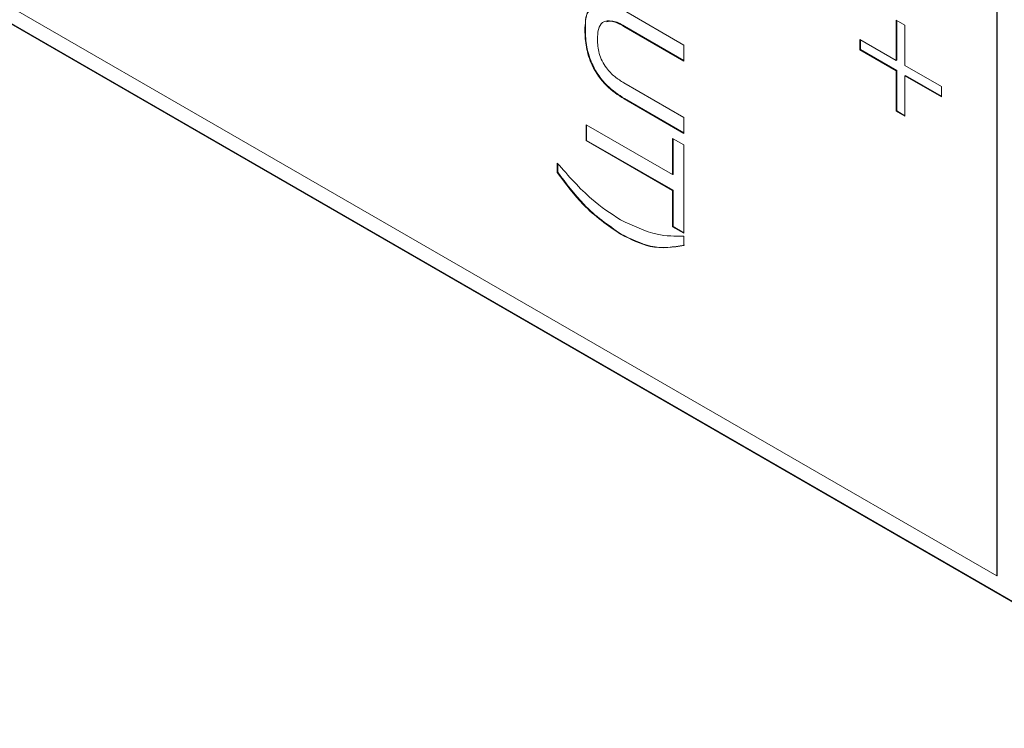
# Model space of a CAD drawing. Header units: millimetres. Extents: x 22 to 278, y 61 to 167.
# Tile 127 of 148: x 257.45 to 264.58, y 97.63 to 102.76. Entities that reach past the tile are written whole.
import ezdxf

# ---------------------------------------------------------------- set-up
doc = ezdxf.new("R2010")
doc.units = ezdxf.units.MM
doc.layers.get('0').update_dxf_attribs({"lineweight": 15})

msp = doc.modelspace()

# ---------------------------------------------------------------- linework, layer by layer
for p, q in [((239.5246, 113.1634), (264.5209, 98.7334)), ((239.4186, 113.1021), (266.2179, 97.6312)), ((239.4221, 113.1042), (266.2179, 97.6353)), ((264.5209, 98.7334), (264.5209, 105.5515)), ((264.5244, 98.7354), (264.5244, 105.5535)), ((261.8254, 102.8228), (262.2581, 102.573)), ((261.8279, 102.7103), (261.8244, 102.7082)), ((262.2581, 102.4578), (261.8244, 102.7082)), ((262.2581, 102.4619), (261.8279, 102.7103)), ((263.7938, 102.7543), (263.8573, 102.7176)), ((263.7938, 102.4611), (263.7938, 102.7543)), ((263.7973, 102.4632), (263.7973, 102.7522)), ((263.8573, 102.7176), (263.8573, 102.4245)), ((261.5455, 102.6828), (261.5419, 102.6807)), ((262.2581, 102.573), (262.2581, 102.4578)), ((263.5309, 102.6129), (263.7938, 102.4611)), ((263.5309, 102.5396), (263.5309, 102.6129)), ((263.5344, 102.5417), (263.5344, 102.6109)), ((263.5344, 102.5417), (263.5309, 102.5396)), ((263.7938, 102.3879), (263.5309, 102.5396)), ((263.7973, 102.3899), (263.5344, 102.5417)), ((263.7973, 102.4632), (263.7938, 102.4611)), ((263.8573, 102.4245), (264.1202, 102.2727)), ((263.7973, 102.3899), (263.7938, 102.3879)), ((263.7938, 102.0947), (263.7938, 102.3879)), ((263.7973, 102.0968), (263.7973, 102.3899)), ((263.8608, 102.3533), (263.8573, 102.3512)), ((263.8573, 102.3512), (263.8573, 102.0581)), ((264.1202, 102.1995), (263.8573, 102.3512)), ((264.1202, 102.2035), (263.8608, 102.3533)), ((261.8244, 102.3), (262.2581, 102.0496)), ((264.1202, 102.2727), (264.1202, 102.1995)), ((261.8289, 102.1863), (261.8254, 102.1842)), ((262.2581, 101.9344), (261.8254, 102.1842)), ((262.2581, 101.9385), (261.8289, 102.1863)), ((262.2581, 102.0496), (262.2581, 101.9344)), ((263.7973, 102.0968), (263.7938, 102.0947)), ((263.8573, 102.0581), (263.7938, 102.0947)), ((263.8573, 102.0622), (263.7973, 102.0968)), ((261.551, 101.9972), (262.1765, 101.6361)), ((261.551, 101.882), (261.551, 101.9972)), ((261.5545, 101.8841), (261.5545, 101.9951)), ((261.5545, 101.8841), (261.551, 101.882)), ((262.1765, 101.5209), (261.551, 101.882)), ((262.1801, 101.523), (261.5545, 101.8841)), ((262.1765, 101.8978), (262.2581, 101.8507)), ((262.1765, 101.6361), (262.1765, 101.8978)), ((262.1801, 101.6381), (262.1801, 101.8957)), ((262.2581, 101.8507), (262.2581, 101.2121)), ((261.3425, 101.6522), (261.3425, 101.7197)), ((261.346, 101.6542), (261.346, 101.716)), ((261.346, 101.6542), (261.3425, 101.6522)), ((262.1801, 101.6381), (262.1765, 101.6361)), ((262.1801, 101.523), (262.1765, 101.5209)), ((262.1765, 101.2592), (262.1765, 101.5209)), ((262.1801, 101.2612), (262.1801, 101.523)), ((261.8036, 101.2064), (261.8, 101.2044)), ((262.1801, 101.2612), (262.1765, 101.2592)), ((262.2581, 101.2121), (262.1765, 101.2592)), ((262.2581, 101.2162), (262.1801, 101.2612)), ((262.2581, 101.1912), (262.2581, 101.1236)), ((264.5244, 98.7354), (264.5209, 98.7334))]:
    msp.add_line(p, q)
for points, knots in [([(261.5419, 102.6807), (261.5445, 102.7276), (261.5496, 102.8209), (261.6256, 102.8893), (261.7277, 102.8741), (261.7928, 102.8399), (261.8254, 102.8228)], [0, 0, 0, 0, 0.280565, 0.558332, 0.778736, 1, 1, 1, 1]), ([(261.5455, 102.6828), (261.5451, 102.7337), (261.5446, 102.8012), (261.5816, 102.8279), (261.5907, 102.8345)], [0, 0, 0, 0, 0.7536279, 1, 1, 1, 1]), ([(261.8244, 102.7082), (261.7964, 102.723), (261.7407, 102.7523), (261.6678, 102.7492), (261.636, 102.6894), (261.6337, 102.6401), (261.6326, 102.6153)], [0, 0, 0, 0, 0.281156, 0.559289, 0.779022, 1, 1, 1, 1]), ([(261.8279, 102.7103), (261.7991, 102.7269), (261.7517, 102.7541), (261.7135, 102.745), (261.6985, 102.7415)], [0, 0, 0, 0, 0.608948, 1, 1, 1, 1]), ([(261.8254, 102.1842), (261.7819, 102.2123), (261.6954, 102.2682), (261.5916, 102.4139), (261.547, 102.5604), (261.5436, 102.6406), (261.5419, 102.6807)], [0, 0, 0, 0, 0.28063, 0.558736, 0.77891, 1, 1, 1, 1]), ([(261.8289, 102.1863), (261.7855, 102.2144), (261.6989, 102.2703), (261.5951, 102.4159), (261.5505, 102.5624), (261.5472, 102.6426), (261.5455, 102.6828)], [0, 0, 0, 0, 0.28063, 0.558736, 0.77891, 1, 1, 1, 1]), ([(261.6326, 102.6153), (261.6343, 102.5817), (261.6376, 102.5149), (261.6894, 102.4095), (261.7586, 102.3414), (261.8024, 102.3138), (261.8244, 102.3)], [0, 0, 0, 0, 0.280597, 0.558183, 0.778693, 1, 1, 1, 1]), ([(261.3425, 101.7197), (261.4237, 101.627), (261.5688, 101.4613), (261.7294, 101.3556), (261.8, 101.3091)], [0, 0, 0, 0, 0.55997, 1, 1, 1, 1]), ([(261.8, 101.2044), (261.7072, 101.2687), (261.5412, 101.3836), (261.4033, 101.57), (261.3425, 101.6522)], [0, 0, 0, 0, 0.559117, 1, 1, 1, 1]), ([(261.8036, 101.2064), (261.7108, 101.2707), (261.5448, 101.3857), (261.4068, 101.5721), (261.346, 101.6542)], [0, 0, 0, 0, 0.559117, 1, 1, 1, 1]), ([(261.8, 101.3091), (261.89, 101.2664), (262.0509, 101.19), (262.1947, 101.1908), (262.2581, 101.1912)], [0, 0, 0, 0, 0.559388, 1, 1, 1, 1]), ([(262.2581, 101.1236), (262.1795, 101.1105), (262.0389, 101.0871), (261.8731, 101.1685), (261.8, 101.2044)], [0, 0, 0, 0, 0.559738, 1, 1, 1, 1]), ([(262.2617, 101.1257), (262.183, 101.1126), (262.0425, 101.0892), (261.8766, 101.1706), (261.8036, 101.2064)], [0, 0, 0, 0, 0.559738, 1, 1, 1, 1])]:
    msp.add_open_spline(points, degree=3, knots=knots)

doc.saveas('drawing.dxf')
